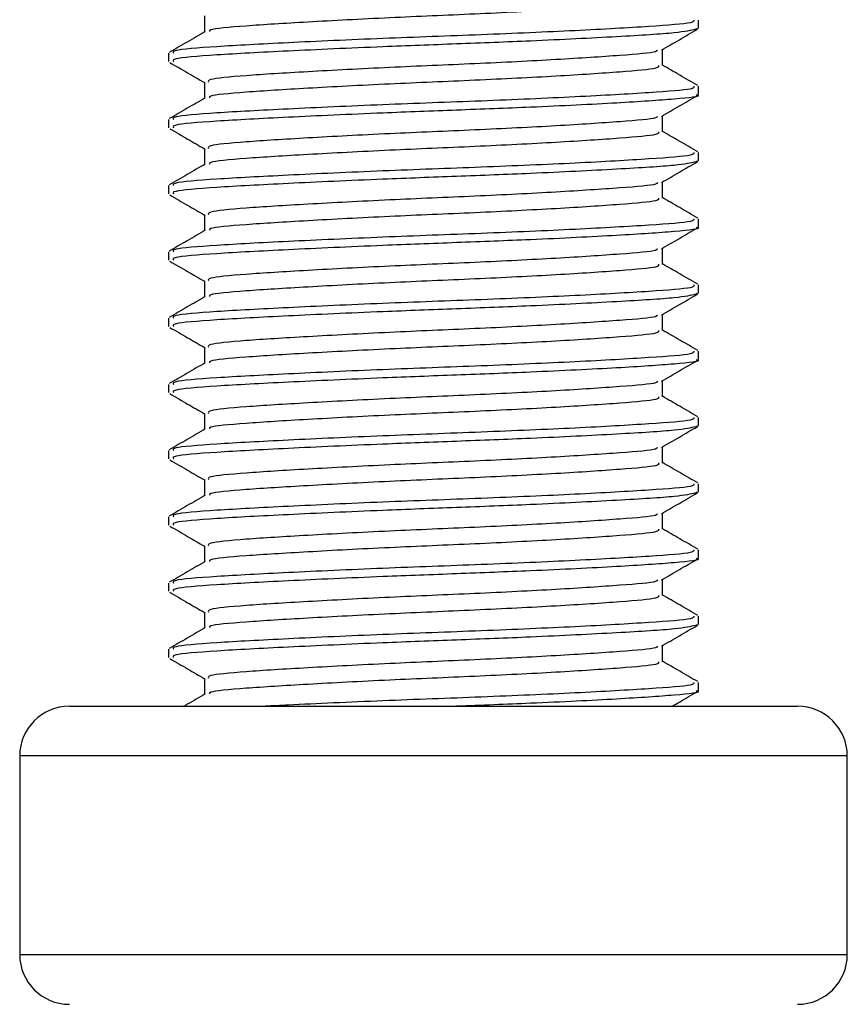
# Model space of a CAD drawing. Header units: millimetres. Extents: x 0 to 420, y 0 to 297.
# Tile 24 of 104: x 73.2 to 74.58, y 192.3 to 193.94. Entities that reach past the tile are written whole.
import ezdxf

# ---------------------------------------------------------------- set-up
doc = ezdxf.new("R2010")
doc.units = ezdxf.units.MM

msp = doc.modelspace()

# ---------------------------------------------------------------- linework, layer by layer
at = {"color": 7, "linetype": 'Continuous', "lineweight": 25}
for p, q in [((73.5085, 193.94457), (73.5085, 193.91773)), ((74.33286, 193.92386), (74.33286, 193.93773)), ((74.32898, 193.92386), (74.33224, 193.9229)), ((74.27304, 193.86167), (74.27304, 193.88861)), ((73.44867, 193.88244), (73.44867, 193.86862)), ((73.5085, 193.83404), (73.5085, 193.80721)), ((74.33286, 193.81334), (74.33286, 193.82721)), ((73.44867, 193.77192), (73.44867, 193.7581)), ((74.27304, 193.75115), (74.27304, 193.77809)), ((73.5085, 193.72352), (73.5085, 193.69668)), ((74.33286, 193.70282), (74.33286, 193.71668)), ((74.32898, 193.70282), (74.33224, 193.70185)), ((73.44867, 193.66139), (73.44867, 193.64758)), ((74.27304, 193.64063), (74.27304, 193.66757)), ((73.5085, 193.613), (73.5085, 193.58616)), ((74.33286, 193.59229), (74.33286, 193.60616)), ((73.44867, 193.55087), (73.44867, 193.53705)), ((74.27304, 193.5301), (74.27304, 193.55704)), ((73.5085, 193.50247), (73.5085, 193.47564)), ((74.33286, 193.48177), (74.33286, 193.49564)), ((74.32898, 193.48177), (74.33224, 193.4808)), ((74.27304, 193.41958), (74.27304, 193.44652)), ((73.44867, 193.44035), (73.44867, 193.42653)), ((73.5085, 193.39195), (73.5085, 193.36511)), ((74.33286, 193.37125), (74.33286, 193.38511)), ((73.44867, 193.32982), (73.44867, 193.31601)), ((74.27304, 193.30906), (74.27304, 193.336)), ((73.5085, 193.28143), (73.5085, 193.25459)), ((74.33286, 193.26072), (74.33286, 193.27459)), ((74.32898, 193.26072), (74.33224, 193.25976)), ((73.44867, 193.2193), (73.44867, 193.20548)), ((74.27304, 193.19853), (74.27304, 193.22547)), ((73.5085, 193.1709), (73.5085, 193.14406)), ((74.33286, 193.1502), (74.33286, 193.16407)), ((74.32898, 193.1502), (74.33224, 193.14923)), ((74.27304, 193.08801), (74.27304, 193.11495)), ((73.44867, 193.10878), (73.44867, 193.09496)), ((73.5085, 193.06038), (73.5085, 193.03354)), ((74.33286, 193.03968), (74.33286, 193.05354)), ((74.27304, 192.97749), (74.27304, 193.00443)), ((73.44867, 192.99825), (73.44867, 192.98444)), ((73.5085, 192.94986), (73.5085, 192.92302)), ((74.33286, 192.92915), (74.33286, 192.94302)), ((74.32898, 192.92915), (74.33224, 192.92819)), ((73.44867, 192.88773), (73.44867, 192.87391)), ((74.27304, 192.86696), (74.27304, 192.8939)), ((73.5085, 192.83933), (73.5085, 192.81249)), ((74.33286, 192.81863), (74.33286, 192.8325)), ((73.28289, 192.7926), (74.49865, 192.7926)), ((73.2, 192.70971), (73.2, 192.37814)), ((73.2026, 192.70971), (73.2, 192.70971)), ((74.58154, 192.70971), (73.2026, 192.70971)), ((74.58154, 192.37814), (74.58154, 192.70971)), ((73.2, 192.37814), (74.58154, 192.37814))]:
    msp.add_line(p, q, dxfattribs=at)
for centre, start, end in [((73.28289, 192.70971), 90, 180), ((74.49865, 192.70971), 0, 90), ((73.28289, 192.37814), 180, 270), ((74.49865, 192.37814), 270, 0)]:
    msp.add_arc(centre, 0.08289, start, end, dxfattribs=at)
for points, knots in [([(74.26652, 193.97224), (74.26678, 193.97071), (74.26744, 193.96689), (74.2067, 193.96165), (74.10087, 193.95451), (73.9623, 193.94766), (73.8144, 193.94156), (73.67662, 193.93427), (73.57285, 193.92782), (73.51613, 193.9227), (73.51654, 193.91944), (73.51665, 193.9185)], [0, 0, 0, 0, 0.0812126, 0.2026951, 0.3289775, 0.4541529, 0.5761068, 0.7029826, 0.8264929, 0.9498795, 1, 1, 1, 1]), ([(74.32536, 193.93773), (74.32567, 193.93619), (74.32646, 193.93236), (74.25615, 193.92711), (74.13374, 193.91997), (73.9735, 193.91312), (73.8024, 193.90703), (73.64332, 193.89973), (73.52232, 193.89328), (73.45394, 193.88768), (73.45584, 193.8839), (73.45657, 193.88244)], [0, 0, 0, 0, 0.07952416, 0.19773806, 0.32061745, 0.44242089, 0.56109289, 0.68454905, 0.80473395, 0.92479867, 1, 1, 1, 1]), ([(74.32851, 193.92229), (74.32009, 193.92029), (74.3024, 193.91611), (74.20167, 193.90994), (74.06933, 193.90319), (73.93088, 193.89789), (73.78948, 193.89259), (73.64328, 193.88592), (73.52233, 193.87947), (73.45394, 193.87386), (73.45584, 193.87008), (73.45657, 193.86862)], [0, 0, 0, 0, 0.1121001, 0.2355413, 0.3625587, 0.4570412, 0.5485278, 0.6755183, 0.7991439, 0.9226458, 1, 1, 1, 1]), ([(74.27115, 193.88752), (74.28115, 193.89331), (74.30115, 193.9049), (74.32116, 193.91648), (74.33116, 193.92227)], [0, 0, 0, 0, 0.4999098, 1, 1, 1, 1]), ([(73.50981, 193.91849), (73.4998, 193.91269), (73.47979, 193.9011), (73.45977, 193.88951), (73.44977, 193.88372)], [0, 0, 0, 0, 0.4998987, 1, 1, 1, 1]), ([(74.26441, 193.88757), (74.26424, 193.88665), (74.26364, 193.88345), (74.2059, 193.87877), (74.10108, 193.87162), (73.96226, 193.86477), (73.81437, 193.85867), (73.67681, 193.85138), (73.57216, 193.84493), (73.51298, 193.83931), (73.51465, 193.83552), (73.51529, 193.83405)], [0, 0, 0, 0, 0.0492908, 0.1712997, 0.2981292, 0.4238469, 0.5463291, 0.6737547, 0.7978, 0.9217212, 1, 1, 1, 1]), ([(73.45037, 193.86701), (73.46038, 193.86122), (73.47976, 193.85), (73.49913, 193.83878), (73.5085, 193.83335)], [0, 0, 0, 0, 0.5163558, 1, 1, 1, 1]), ([(74.26652, 193.86172), (74.26678, 193.86019), (74.26744, 193.85636), (74.2067, 193.85113), (74.10087, 193.84399), (73.9623, 193.83714), (73.8144, 193.83104), (73.67662, 193.82375), (73.57285, 193.81729), (73.51613, 193.81218), (73.51654, 193.80892), (73.51665, 193.80797)], [0, 0, 0, 0, 0.0812126, 0.2026951, 0.3289775, 0.4541529, 0.5761068, 0.7029826, 0.8264929, 0.9498795, 1, 1, 1, 1]), ([(74.33177, 193.82846), (74.32176, 193.83425), (74.30219, 193.84558), (74.28261, 193.85692), (74.27304, 193.86247)], [0, 0, 0, 0, 0.5112595, 1, 1, 1, 1]), ([(74.32536, 193.82721), (74.32567, 193.82567), (74.32646, 193.82183), (74.25615, 193.81659), (74.13374, 193.80945), (73.9735, 193.8026), (73.8024, 193.7965), (73.64332, 193.78921), (73.52232, 193.78276), (73.45394, 193.77715), (73.45584, 193.77337), (73.45657, 193.77192)], [0, 0, 0, 0, 0.0795242, 0.1977381, 0.3206174, 0.4424209, 0.5610929, 0.684549, 0.8047339, 0.9247987, 1, 1, 1, 1]), ([(73.50981, 193.80796), (73.4998, 193.80217), (73.47979, 193.79058), (73.45977, 193.77899), (73.44977, 193.77319)], [0, 0, 0, 0, 0.4998987, 1, 1, 1, 1]), ([(74.32898, 193.81334), (74.33023, 193.81302), (74.34042, 193.81038), (74.29824, 193.80583), (74.20373, 193.7994), (74.06893, 193.79267), (73.93097, 193.78736), (73.78945, 193.78207), (73.64329, 193.7754), (73.52233, 193.76894), (73.45394, 193.76334), (73.45584, 193.75956), (73.45657, 193.7581)], [0, 0, 0, 0, 0.0167834, 0.1370015, 0.2569808, 0.380436, 0.4722687, 0.5611895, 0.6846185, 0.8047769, 0.9248152, 1, 1, 1, 1]), ([(74.27115, 193.77699), (74.28115, 193.78279), (74.30115, 193.79437), (74.32116, 193.80596), (74.33116, 193.81175)], [0, 0, 0, 0, 0.4999098, 1, 1, 1, 1]), ([(74.26441, 193.77705), (74.26424, 193.77612), (74.26364, 193.77293), (74.2059, 193.76825), (74.10108, 193.76109), (73.96226, 193.75425), (73.81437, 193.74815), (73.67681, 193.74085), (73.57216, 193.73441), (73.51298, 193.72879), (73.51465, 193.72499), (73.51529, 193.72353)], [0, 0, 0, 0, 0.0492908, 0.1712997, 0.2981292, 0.4238469, 0.5463291, 0.6737547, 0.7978, 0.9217212, 1, 1, 1, 1]), ([(73.45037, 193.75648), (73.46038, 193.75069), (73.47976, 193.73948), (73.49913, 193.72826), (73.5085, 193.72283)], [0, 0, 0, 0, 0.51635581, 1, 1, 1, 1]), ([(74.26652, 193.75119), (74.26678, 193.74966), (74.26744, 193.74584), (74.2067, 193.7406), (74.10087, 193.73347), (73.9623, 193.72661), (73.8144, 193.72052), (73.67662, 193.71323), (73.57285, 193.70677), (73.51613, 193.70165), (73.51654, 193.69839), (73.51665, 193.69745)], [0, 0, 0, 0, 0.0812126, 0.2026951, 0.3289775, 0.4541529, 0.5761068, 0.7029826, 0.8264929, 0.9498795, 1, 1, 1, 1]), ([(74.33177, 193.71793), (74.32176, 193.72373), (74.30219, 193.73506), (74.28261, 193.7464), (74.27304, 193.75194)], [0, 0, 0, 0, 0.5112595, 1, 1, 1, 1]), ([(74.32536, 193.71668), (74.32567, 193.71514), (74.32646, 193.71131), (74.25615, 193.70607), (74.13374, 193.69893), (73.9735, 193.69208), (73.8024, 193.68598), (73.64332, 193.67868), (73.52232, 193.67224), (73.45394, 193.66663), (73.45584, 193.66285), (73.45657, 193.66139)], [0, 0, 0, 0, 0.0795242, 0.1977381, 0.3206174, 0.4424209, 0.5610929, 0.684549, 0.8047339, 0.9247987, 1, 1, 1, 1]), ([(73.50981, 193.69744), (73.4998, 193.69165), (73.47979, 193.68005), (73.45977, 193.66847), (73.44977, 193.66267)], [0, 0, 0, 0, 0.4998987, 1, 1, 1, 1]), ([(74.32851, 193.70124), (74.32009, 193.69925), (74.3024, 193.69506), (74.20167, 193.68889), (74.06933, 193.68215), (73.93088, 193.67684), (73.78948, 193.67155), (73.64328, 193.66488), (73.52233, 193.65842), (73.45394, 193.65281), (73.45584, 193.64903), (73.45657, 193.64758)], [0, 0, 0, 0, 0.11210007, 0.23554127, 0.36255871, 0.45704119, 0.54852784, 0.6755183, 0.79914386, 0.9226458, 1, 1, 1, 1]), ([(74.27115, 193.66647), (74.28115, 193.67226), (74.30115, 193.68385), (74.32116, 193.69543), (74.33116, 193.70122)], [0, 0, 0, 0, 0.4999098, 1, 1, 1, 1]), ([(74.26441, 193.66652), (74.26424, 193.6656), (74.26364, 193.6624), (74.2059, 193.65772), (74.10108, 193.65057), (73.96226, 193.64372), (73.81437, 193.63762), (73.67681, 193.63033), (73.57216, 193.62388), (73.51298, 193.61826), (73.51465, 193.61447), (73.51529, 193.613)], [0, 0, 0, 0, 0.0492908, 0.1712997, 0.2981292, 0.4238469, 0.5463291, 0.6737547, 0.7978, 0.9217212, 1, 1, 1, 1]), ([(73.45037, 193.64596), (73.46038, 193.64017), (73.47976, 193.62895), (73.49913, 193.61773), (73.5085, 193.6123)], [0, 0, 0, 0, 0.5163558, 1, 1, 1, 1]), ([(74.26652, 193.64067), (74.26678, 193.63914), (74.26744, 193.63532), (74.2067, 193.63008), (74.10087, 193.62294), (73.9623, 193.61609), (73.8144, 193.60999), (73.67662, 193.6027), (73.57285, 193.59625), (73.51613, 193.59113), (73.51654, 193.58787), (73.51665, 193.58693)], [0, 0, 0, 0, 0.0812126, 0.2026951, 0.3289775, 0.4541529, 0.5761068, 0.7029826, 0.8264929, 0.9498795, 1, 1, 1, 1]), ([(74.33177, 193.60741), (74.32176, 193.6132), (74.30219, 193.62454), (74.28261, 193.63588), (74.27304, 193.64142)], [0, 0, 0, 0, 0.5112595, 1, 1, 1, 1]), ([(74.32536, 193.60616), (74.32567, 193.60462), (74.32646, 193.60079), (74.25615, 193.59554), (74.13374, 193.5884), (73.9735, 193.58155), (73.8024, 193.57546), (73.64332, 193.56816), (73.52232, 193.56171), (73.45394, 193.55611), (73.45584, 193.55233), (73.45657, 193.55087)], [0, 0, 0, 0, 0.0795242, 0.1977381, 0.3206174, 0.4424209, 0.5610929, 0.684549, 0.8047339, 0.9247987, 1, 1, 1, 1]), ([(74.32898, 193.59229), (74.33023, 193.59197), (74.34042, 193.58934), (74.29824, 193.58478), (74.20373, 193.57835), (74.06893, 193.57163), (73.93097, 193.56632), (73.78945, 193.56102), (73.64329, 193.55435), (73.52233, 193.5479), (73.45394, 193.54229), (73.45584, 193.53851), (73.45657, 193.53705)], [0, 0, 0, 0, 0.0167834, 0.1370015, 0.2569808, 0.380436, 0.4722687, 0.5611895, 0.6846185, 0.8047769, 0.9248152, 1, 1, 1, 1]), ([(73.50981, 193.58692), (73.4998, 193.58112), (73.47979, 193.56953), (73.45977, 193.55794), (73.44977, 193.55215)], [0, 0, 0, 0, 0.49989867, 1, 1, 1, 1]), ([(74.27115, 193.55595), (74.28115, 193.56174), (74.30115, 193.57333), (74.32116, 193.58491), (74.33116, 193.5907)], [0, 0, 0, 0, 0.4999098, 1, 1, 1, 1]), ([(74.26441, 193.556), (74.26424, 193.55508), (74.26364, 193.55188), (74.2059, 193.5472), (74.10108, 193.54005), (73.96226, 193.5332), (73.81437, 193.5271), (73.67681, 193.51981), (73.57216, 193.51336), (73.51298, 193.50774), (73.51465, 193.50395), (73.51529, 193.50248)], [0, 0, 0, 0, 0.0492908, 0.1712997, 0.2981292, 0.4238469, 0.5463291, 0.6737547, 0.7978, 0.9217212, 1, 1, 1, 1]), ([(73.45037, 193.53544), (73.46038, 193.52965), (73.47976, 193.51843), (73.49913, 193.50721), (73.5085, 193.50178)], [0, 0, 0, 0, 0.5163558, 1, 1, 1, 1]), ([(74.26652, 193.53015), (74.26678, 193.52862), (74.26744, 193.52479), (74.2067, 193.51956), (74.10087, 193.51242), (73.9623, 193.50557), (73.8144, 193.49947), (73.67662, 193.49218), (73.57285, 193.48572), (73.51613, 193.48061), (73.51654, 193.47735), (73.51665, 193.4764)], [0, 0, 0, 0, 0.0812126, 0.2026951, 0.3289775, 0.4541529, 0.5761068, 0.7029826, 0.8264929, 0.9498795, 1, 1, 1, 1]), ([(74.33177, 193.49689), (74.32176, 193.50268), (74.30219, 193.51401), (74.28261, 193.52535), (74.27304, 193.5309)], [0, 0, 0, 0, 0.51125952, 1, 1, 1, 1]), ([(74.32536, 193.49564), (74.32567, 193.4941), (74.32646, 193.49026), (74.25615, 193.48502), (74.13374, 193.47788), (73.9735, 193.47103), (73.8024, 193.46493), (73.64332, 193.45764), (73.52232, 193.45119), (73.45394, 193.44558), (73.45584, 193.4418), (73.45657, 193.44035)], [0, 0, 0, 0, 0.0795242, 0.1977381, 0.3206174, 0.4424209, 0.5610929, 0.684549, 0.8047339, 0.9247987, 1, 1, 1, 1]), ([(73.50981, 193.47639), (73.4998, 193.4706), (73.47979, 193.459), (73.45977, 193.44742), (73.44977, 193.44162)], [0, 0, 0, 0, 0.4998987, 1, 1, 1, 1]), ([(74.32851, 193.48019), (74.32009, 193.4782), (74.3024, 193.47402), (74.20167, 193.46784), (74.06933, 193.4611), (73.93088, 193.45579), (73.78948, 193.4505), (73.64328, 193.44383), (73.52233, 193.43737), (73.45394, 193.43177), (73.45584, 193.42799), (73.45657, 193.42653)], [0, 0, 0, 0, 0.11210007, 0.23554127, 0.36255871, 0.45704119, 0.54852784, 0.6755183, 0.79914386, 0.9226458, 1, 1, 1, 1]), ([(74.27115, 193.44542), (74.28115, 193.45122), (74.30115, 193.4628), (74.32116, 193.47438), (74.33116, 193.48018)], [0, 0, 0, 0, 0.4999098, 1, 1, 1, 1]), ([(74.26441, 193.44548), (74.26424, 193.44455), (74.26364, 193.44136), (74.2059, 193.43668), (74.10108, 193.42952), (73.96226, 193.42268), (73.81437, 193.41658), (73.67681, 193.40928), (73.57216, 193.40284), (73.51298, 193.39722), (73.51465, 193.39342), (73.51529, 193.39196)], [0, 0, 0, 0, 0.0492908, 0.1712997, 0.2981292, 0.4238469, 0.5463291, 0.6737547, 0.7978, 0.9217212, 1, 1, 1, 1]), ([(73.45037, 193.42491), (73.46038, 193.41912), (73.47976, 193.40791), (73.49913, 193.39668), (73.5085, 193.39126)], [0, 0, 0, 0, 0.5163558, 1, 1, 1, 1]), ([(74.26652, 193.41962), (74.26678, 193.41809), (74.26744, 193.41427), (74.2067, 193.40903), (74.10087, 193.4019), (73.9623, 193.39504), (73.8144, 193.38895), (73.67662, 193.38165), (73.57285, 193.3752), (73.51613, 193.37008), (73.51654, 193.36682), (73.51665, 193.36588)], [0, 0, 0, 0, 0.0812126, 0.2026951, 0.3289775, 0.4541529, 0.5761068, 0.7029826, 0.8264929, 0.9498795, 1, 1, 1, 1]), ([(74.33177, 193.38636), (74.32176, 193.39216), (74.30219, 193.40349), (74.28261, 193.41483), (74.27304, 193.42037)], [0, 0, 0, 0, 0.5112595, 1, 1, 1, 1]), ([(74.32536, 193.38511), (74.32567, 193.38357), (74.32646, 193.37974), (74.25615, 193.3745), (74.13374, 193.36736), (73.9735, 193.36051), (73.8024, 193.35441), (73.64332, 193.34711), (73.52232, 193.34067), (73.45394, 193.33506), (73.45584, 193.33128), (73.45657, 193.32982)], [0, 0, 0, 0, 0.07952416, 0.19773806, 0.32061745, 0.44242089, 0.56109289, 0.68454905, 0.80473395, 0.92479867, 1, 1, 1, 1]), ([(73.50981, 193.36587), (73.4998, 193.36007), (73.47979, 193.34848), (73.45977, 193.33689), (73.44977, 193.3311)], [0, 0, 0, 0, 0.4998987, 1, 1, 1, 1]), ([(74.32898, 193.37125), (74.33023, 193.37092), (74.34042, 193.36829), (74.29824, 193.36374), (74.20373, 193.35731), (74.06893, 193.35058), (73.93097, 193.34527), (73.78945, 193.33997), (73.64329, 193.33331), (73.52233, 193.32685), (73.45394, 193.32124), (73.45584, 193.31746), (73.45657, 193.31601)], [0, 0, 0, 0, 0.0167834, 0.1370015, 0.2569808, 0.380436, 0.4722687, 0.5611895, 0.6846185, 0.8047769, 0.9248152, 1, 1, 1, 1]), ([(74.27115, 193.3349), (74.28115, 193.34069), (74.30115, 193.35228), (74.32116, 193.36386), (74.33116, 193.36965)], [0, 0, 0, 0, 0.4999098, 1, 1, 1, 1]), ([(74.26441, 193.33495), (74.26424, 193.33403), (74.26364, 193.33083), (74.2059, 193.32615), (74.10108, 193.319), (73.96226, 193.31215), (73.81437, 193.30605), (73.67681, 193.29876), (73.57216, 193.29231), (73.51298, 193.28669), (73.51465, 193.2829), (73.51529, 193.28143)], [0, 0, 0, 0, 0.0492908, 0.1712997, 0.2981292, 0.4238469, 0.5463291, 0.6737547, 0.7978, 0.9217212, 1, 1, 1, 1]), ([(73.45037, 193.31439), (73.46038, 193.3086), (73.47976, 193.29738), (73.49913, 193.28616), (73.5085, 193.28073)], [0, 0, 0, 0, 0.5163558, 1, 1, 1, 1]), ([(74.26652, 193.3091), (74.26678, 193.30757), (74.26744, 193.30375), (74.2067, 193.29851), (74.10087, 193.29137), (73.9623, 193.28452), (73.8144, 193.27842), (73.67662, 193.27113), (73.57285, 193.26468), (73.51613, 193.25956), (73.51654, 193.2563), (73.51665, 193.25536)], [0, 0, 0, 0, 0.0812126, 0.2026951, 0.3289775, 0.4541529, 0.5761068, 0.7029826, 0.8264929, 0.9498795, 1, 1, 1, 1]), ([(74.33177, 193.27584), (74.32176, 193.28163), (74.30219, 193.29297), (74.28261, 193.30431), (74.27304, 193.30985)], [0, 0, 0, 0, 0.51125952, 1, 1, 1, 1]), ([(74.32536, 193.27459), (74.32567, 193.27305), (74.32646, 193.26922), (74.25615, 193.26397), (74.13374, 193.25683), (73.9735, 193.24998), (73.8024, 193.24389), (73.64332, 193.23659), (73.52232, 193.23014), (73.45394, 193.22454), (73.45584, 193.22076), (73.45657, 193.2193)], [0, 0, 0, 0, 0.07952416, 0.19773806, 0.32061745, 0.44242089, 0.56109289, 0.68454905, 0.80473395, 0.92479867, 1, 1, 1, 1]), ([(73.50981, 193.25535), (73.4998, 193.24955), (73.47979, 193.23796), (73.45977, 193.22637), (73.44977, 193.22058)], [0, 0, 0, 0, 0.4998987, 1, 1, 1, 1]), ([(74.32851, 193.25914), (74.32009, 193.25715), (74.3024, 193.25297), (74.20167, 193.2468), (74.06933, 193.24005), (73.93088, 193.23475), (73.78948, 193.22945), (73.64328, 193.22278), (73.52233, 193.21633), (73.45394, 193.21072), (73.45584, 193.20694), (73.45657, 193.20548)], [0, 0, 0, 0, 0.11210007, 0.23554127, 0.36255871, 0.45704119, 0.54852784, 0.6755183, 0.79914386, 0.9226458, 1, 1, 1, 1]), ([(74.27115, 193.22438), (74.28115, 193.23017), (74.30115, 193.24176), (74.32116, 193.25334), (74.33116, 193.25913)], [0, 0, 0, 0, 0.4999098, 1, 1, 1, 1]), ([(74.26441, 193.22443), (74.26424, 193.22351), (74.26364, 193.22031), (74.2059, 193.21563), (74.10108, 193.20848), (73.96226, 193.20163), (73.81437, 193.19553), (73.67681, 193.18824), (73.57216, 193.18179), (73.51298, 193.17617), (73.51465, 193.17238), (73.51529, 193.17091)], [0, 0, 0, 0, 0.0492908, 0.1712997, 0.2981292, 0.4238469, 0.5463291, 0.6737547, 0.7978, 0.9217212, 1, 1, 1, 1]), ([(73.45037, 193.20387), (73.46038, 193.19808), (73.47976, 193.18686), (73.49913, 193.17564), (73.5085, 193.17021)], [0, 0, 0, 0, 0.5163558, 1, 1, 1, 1]), ([(74.26652, 193.19858), (74.26678, 193.19705), (74.26744, 193.19322), (74.2067, 193.18799), (74.10087, 193.18085), (73.9623, 193.174), (73.8144, 193.1679), (73.67662, 193.16061), (73.57285, 193.15415), (73.51613, 193.14904), (73.51654, 193.14578), (73.51665, 193.14483)], [0, 0, 0, 0, 0.0812126, 0.2026951, 0.3289775, 0.4541529, 0.5761068, 0.7029826, 0.8264929, 0.9498795, 1, 1, 1, 1]), ([(74.33177, 193.16532), (74.32176, 193.17111), (74.30219, 193.18244), (74.28261, 193.19378), (74.27304, 193.19933)], [0, 0, 0, 0, 0.5112595, 1, 1, 1, 1]), ([(74.32536, 193.16407), (74.32567, 193.16253), (74.32646, 193.15869), (74.25615, 193.15345), (74.13374, 193.14631), (73.9735, 193.13946), (73.8024, 193.13336), (73.64332, 193.12607), (73.52232, 193.11962), (73.45394, 193.11401), (73.45584, 193.11023), (73.45657, 193.10878)], [0, 0, 0, 0, 0.0795242, 0.1977381, 0.3206174, 0.4424209, 0.5610929, 0.684549, 0.8047339, 0.9247987, 1, 1, 1, 1]), ([(74.32851, 193.14862), (74.32009, 193.14663), (74.3024, 193.14245), (74.20167, 193.13627), (74.06933, 193.12953), (73.93088, 193.12422), (73.78948, 193.11893), (73.64328, 193.11226), (73.52233, 193.1058), (73.45394, 193.1002), (73.45584, 193.09642), (73.45657, 193.09496)], [0, 0, 0, 0, 0.1121001, 0.2355413, 0.3625587, 0.4570412, 0.5485278, 0.6755183, 0.7991439, 0.9226458, 1, 1, 1, 1]), ([(74.27115, 193.11385), (74.28115, 193.11965), (74.30115, 193.13123), (74.32116, 193.14281), (74.33116, 193.14861)], [0, 0, 0, 0, 0.4999098, 1, 1, 1, 1]), ([(73.50981, 193.14482), (73.4998, 193.13903), (73.47979, 193.12743), (73.45977, 193.11585), (73.44977, 193.11005)], [0, 0, 0, 0, 0.49989867, 1, 1, 1, 1]), ([(74.26441, 193.1139), (74.26424, 193.11298), (74.26364, 193.10979), (74.2059, 193.10511), (74.10108, 193.09795), (73.96226, 193.09111), (73.81437, 193.08501), (73.67681, 193.07771), (73.57216, 193.07127), (73.51298, 193.06565), (73.51465, 193.06185), (73.51529, 193.06039)], [0, 0, 0, 0, 0.0492908, 0.1712997, 0.2981292, 0.4238469, 0.5463291, 0.6737547, 0.7978, 0.9217212, 1, 1, 1, 1]), ([(73.45037, 193.09334), (73.46038, 193.08755), (73.47976, 193.07634), (73.49913, 193.06511), (73.5085, 193.05969)], [0, 0, 0, 0, 0.5163558, 1, 1, 1, 1]), ([(74.26652, 193.08805), (74.26678, 193.08652), (74.26744, 193.0827), (74.2067, 193.07746), (74.10087, 193.07033), (73.9623, 193.06347), (73.8144, 193.05738), (73.67662, 193.05008), (73.57285, 193.04363), (73.51613, 193.03851), (73.51654, 193.03525), (73.51665, 193.03431)], [0, 0, 0, 0, 0.0812126, 0.2026951, 0.3289775, 0.4541529, 0.5761068, 0.7029826, 0.8264929, 0.9498795, 1, 1, 1, 1]), ([(74.33177, 193.05479), (74.32176, 193.06059), (74.30219, 193.07192), (74.28261, 193.08326), (74.27304, 193.0888)], [0, 0, 0, 0, 0.5112595, 1, 1, 1, 1]), ([(74.32536, 193.05354), (74.32567, 193.052), (74.32646, 193.04817), (74.25615, 193.04292), (74.13374, 193.03579), (73.9735, 193.02894), (73.8024, 193.02284), (73.64332, 193.01554), (73.52232, 193.0091), (73.45394, 193.00349), (73.45584, 192.99971), (73.45657, 192.99825)], [0, 0, 0, 0, 0.07952416, 0.19773806, 0.32061745, 0.44242089, 0.56109289, 0.68454905, 0.80473395, 0.92479867, 1, 1, 1, 1]), ([(73.50981, 193.0343), (73.4998, 193.0285), (73.47979, 193.01691), (73.45977, 193.00532), (73.44977, 192.99953)], [0, 0, 0, 0, 0.4998987, 1, 1, 1, 1]), ([(74.32898, 193.03968), (74.33023, 193.03935), (74.34042, 193.03672), (74.29824, 193.03217), (74.20373, 193.02574), (74.06893, 193.01901), (73.93097, 193.0137), (73.78945, 193.0084), (73.64329, 193.00173), (73.52233, 192.99528), (73.45394, 192.98967), (73.45584, 192.98589), (73.45657, 192.98444)], [0, 0, 0, 0, 0.0167834, 0.1370015, 0.2569808, 0.380436, 0.4722687, 0.5611895, 0.6846185, 0.8047769, 0.9248152, 1, 1, 1, 1]), ([(74.27115, 193.00333), (74.28115, 193.00912), (74.30115, 193.02071), (74.32116, 193.03229), (74.33116, 193.03808)], [0, 0, 0, 0, 0.4999098, 1, 1, 1, 1]), ([(74.26441, 193.00338), (74.26424, 193.00246), (74.26364, 192.99926), (74.2059, 192.99458), (74.10108, 192.98743), (73.96226, 192.98058), (73.81437, 192.97448), (73.67681, 192.96719), (73.57216, 192.96074), (73.51298, 192.95512), (73.51465, 192.95133), (73.51529, 192.94986)], [0, 0, 0, 0, 0.0492908, 0.1712997, 0.2981292, 0.4238469, 0.5463291, 0.6737547, 0.7978, 0.9217212, 1, 1, 1, 1]), ([(73.45037, 192.98282), (73.46038, 192.97703), (73.47976, 192.96581), (73.49913, 192.95459), (73.5085, 192.94916)], [0, 0, 0, 0, 0.5163558, 1, 1, 1, 1]), ([(74.26652, 192.97753), (74.26678, 192.976), (74.26744, 192.97218), (74.2067, 192.96694), (74.10087, 192.9598), (73.9623, 192.95295), (73.8144, 192.94685), (73.67662, 192.93956), (73.57285, 192.93311), (73.51613, 192.92799), (73.51654, 192.92473), (73.51665, 192.92379)], [0, 0, 0, 0, 0.0812126, 0.2026951, 0.3289775, 0.4541529, 0.5761068, 0.7029826, 0.8264929, 0.9498795, 1, 1, 1, 1]), ([(74.33177, 192.94427), (74.32176, 192.95006), (74.30219, 192.9614), (74.28261, 192.97274), (74.27304, 192.97828)], [0, 0, 0, 0, 0.5112595, 1, 1, 1, 1]), ([(74.32536, 192.94302), (74.32567, 192.94148), (74.32646, 192.93765), (74.25615, 192.9324), (74.13374, 192.92526), (73.9735, 192.91841), (73.8024, 192.91231), (73.64332, 192.90502), (73.52232, 192.89857), (73.45394, 192.89297), (73.45584, 192.88918), (73.45657, 192.88773)], [0, 0, 0, 0, 0.07952416, 0.19773806, 0.32061745, 0.44242089, 0.56109289, 0.68454905, 0.80473395, 0.92479867, 1, 1, 1, 1]), ([(73.50981, 192.92378), (73.4998, 192.91798), (73.47979, 192.90639), (73.45977, 192.8948), (73.44977, 192.88901)], [0, 0, 0, 0, 0.4998987, 1, 1, 1, 1]), ([(74.32851, 192.92757), (74.32009, 192.92558), (74.3024, 192.9214), (74.20167, 192.91523), (74.06933, 192.90848), (73.93088, 192.90318), (73.78948, 192.89788), (73.64328, 192.89121), (73.52233, 192.88476), (73.45394, 192.87915), (73.45584, 192.87537), (73.45657, 192.87391)], [0, 0, 0, 0, 0.1121001, 0.2355413, 0.3625587, 0.4570412, 0.5485278, 0.6755183, 0.7991439, 0.9226458, 1, 1, 1, 1]), ([(74.27115, 192.89281), (74.28115, 192.8986), (74.30115, 192.91019), (74.32116, 192.92177), (74.33116, 192.92756)], [0, 0, 0, 0, 0.4999098, 1, 1, 1, 1]), ([(74.26441, 192.89286), (74.26424, 192.89194), (74.26364, 192.88874), (74.2059, 192.88406), (74.10108, 192.87691), (73.96226, 192.87006), (73.81437, 192.86396), (73.67681, 192.85667), (73.57216, 192.85022), (73.51298, 192.8446), (73.51465, 192.84081), (73.51529, 192.83934)], [0, 0, 0, 0, 0.0492908, 0.1712997, 0.2981292, 0.4238469, 0.5463291, 0.6737547, 0.7978, 0.9217212, 1, 1, 1, 1]), ([(73.45037, 192.8723), (73.46038, 192.86651), (73.47976, 192.85529), (73.49913, 192.84407), (73.5085, 192.83864)], [0, 0, 0, 0, 0.5163558, 1, 1, 1, 1]), ([(74.26652, 192.86701), (74.26678, 192.86548), (74.26744, 192.86165), (74.2067, 192.85642), (74.10087, 192.84928), (73.9623, 192.84243), (73.8144, 192.83633), (73.67662, 192.82904), (73.57285, 192.82258), (73.51613, 192.81747), (73.51654, 192.81421), (73.51665, 192.81326)], [0, 0, 0, 0, 0.0812126, 0.2026951, 0.3289775, 0.4541529, 0.5761068, 0.7029826, 0.8264929, 0.9498795, 1, 1, 1, 1]), ([(74.33177, 192.83374), (74.32176, 192.83954), (74.30219, 192.85087), (74.28261, 192.86221), (74.27304, 192.86776)], [0, 0, 0, 0, 0.5112595, 1, 1, 1, 1]), ([(74.32536, 192.8325), (74.32567, 192.83096), (74.32646, 192.82712), (74.25615, 192.82188), (74.13376, 192.81474), (73.97346, 192.80789), (73.80258, 192.80179), (73.6802, 192.79622), (73.62234, 192.79326), (73.60954, 192.7926)], [0, 0, 0, 0, 0.1105081, 0.27478, 0.4455352, 0.6147952, 0.7797038, 0.9512605, 1, 1, 1, 1]), ([(73.50981, 192.81325), (73.4998, 192.80746), (73.48792, 192.80057), (73.47603, 192.79369), (73.47415, 192.7926)], [0, 0, 0, 0, 0.8418497, 1, 1, 1, 1]), ([(74.32898, 192.81863), (74.33023, 192.81831), (74.34042, 192.81567), (74.29825, 192.81112), (74.20367, 192.80469), (74.06913, 192.79796), (73.97097, 192.79421), (73.9291, 192.7926)], [0, 0, 0, 0, 0.0355378, 0.2900924, 0.5441411, 0.8055499, 1, 1, 1, 1]), ([(74.28897, 192.7926), (74.29303, 192.79496), (74.30709, 192.8031), (74.32116, 192.81124), (74.33116, 192.81704)], [0, 0, 0, 0, 0.2887283, 1, 1, 1, 1])]:
    msp.add_open_spline(points, degree=3, knots=knots, dxfattribs=at)

doc.saveas('drawing.dxf')
